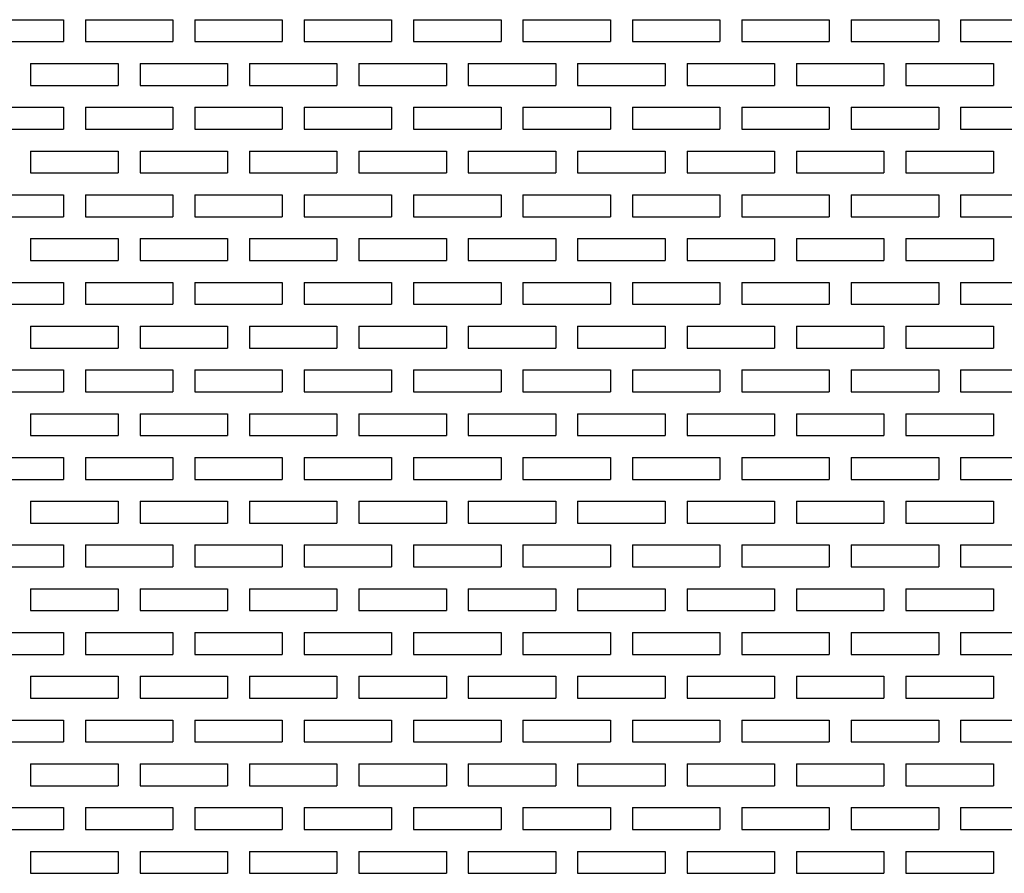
# Model space of a CAD drawing. Extents: x 0 to 108, y 0 to 78.
# Tile 31 of 54: x 50.12 to 55.75, y 59.31 to 64.18. Entities that reach past the tile are written whole.
import ezdxf

# ---------------------------------------------------------------- set-up
doc = ezdxf.new("R2010")
doc.units = 0
doc.header["$LTSCALE"] = 3.5
doc.header["$MEASUREMENT"] = 0
doc.layers.add('OBJECT-70', color=3, linetype='CONTINUOUS')

msp = doc.modelspace()

# ---------------------------------------------------------------- linework, layer by layer
at = {"layer": 'OBJECT-70'}
for p, q in [((49.8725, 64.1841), (50.3725, 64.1841)), ((50.3725, 64.1841), (50.3725, 64.0591)), ((50.4975, 64.1841), (50.9975, 64.1841)), ((50.4975, 64.1841), (50.4975, 64.0591)), ((50.9975, 64.1841), (50.9975, 64.0591)), ((51.1225, 64.1841), (51.6225, 64.1841)), ((51.1225, 64.1841), (51.1225, 64.0591)), ((51.6225, 64.1841), (51.6225, 64.0591)), ((51.7475, 64.1841), (52.2475, 64.1841)), ((51.7475, 64.1841), (51.7475, 64.0591)), ((52.2475, 64.1841), (52.2475, 64.0591)), ((52.3725, 64.1841), (52.8725, 64.1841)), ((52.3725, 64.1841), (52.3725, 64.0591)), ((52.8725, 64.1841), (52.8725, 64.0591)), ((52.9975, 64.1841), (53.4975, 64.1841)), ((52.9975, 64.1841), (52.9975, 64.0591)), ((53.4975, 64.1841), (53.4975, 64.0591)), ((53.6225, 64.1841), (54.1225, 64.1841)), ((53.6225, 64.1841), (53.6225, 64.0591)), ((54.1225, 64.1841), (54.1225, 64.0591)), ((54.2475, 64.1841), (54.7475, 64.1841)), ((54.2475, 64.1841), (54.2475, 64.0591)), ((54.7475, 64.1841), (54.7475, 64.0591)), ((54.8725, 64.1841), (55.3725, 64.1841)), ((54.8725, 64.1841), (54.8725, 64.0591)), ((55.3725, 64.1841), (55.3725, 64.0591)), ((55.4975, 64.1841), (55.9975, 64.1841)), ((55.4975, 64.1841), (55.4975, 64.0591)), ((49.8725, 64.0591), (50.3725, 64.0591)), ((50.4975, 64.0591), (50.9975, 64.0591)), ((51.1225, 64.0591), (51.6225, 64.0591)), ((51.7475, 64.0591), (52.2475, 64.0591)), ((52.3725, 64.0591), (52.8725, 64.0591)), ((52.9975, 64.0591), (53.4975, 64.0591)), ((53.6225, 64.0591), (54.1225, 64.0591)), ((54.2475, 64.0591), (54.7475, 64.0591)), ((54.8725, 64.0591), (55.3725, 64.0591)), ((55.4975, 64.0591), (55.9975, 64.0591)), ((50.185, 63.9341), (50.685, 63.9341)), ((50.185, 63.9341), (50.185, 63.8091)), ((50.3725, 63.9341), (50.4975, 63.9341)), ((50.685, 63.9341), (50.685, 63.8091)), ((50.81, 63.9341), (51.31, 63.9341)), ((50.81, 63.9341), (50.81, 63.8091)), ((50.9975, 63.9341), (51.1225, 63.9341)), ((51.31, 63.9341), (51.31, 63.8091)), ((51.435, 63.9341), (51.935, 63.9341)), ((51.435, 63.9341), (51.435, 63.8091)), ((51.6225, 63.9341), (51.7475, 63.9341)), ((51.935, 63.9341), (51.935, 63.8091)), ((52.06, 63.9341), (52.56, 63.9341)), ((52.06, 63.9341), (52.06, 63.8091)), ((52.2475, 63.9341), (52.3725, 63.9341)), ((52.56, 63.9341), (52.56, 63.8091)), ((52.685, 63.9341), (53.185, 63.9341)), ((52.685, 63.9341), (52.685, 63.8091)), ((52.8725, 63.9341), (52.9975, 63.9341)), ((53.185, 63.9341), (53.185, 63.8091)), ((53.31, 63.9341), (53.81, 63.9341)), ((53.31, 63.9341), (53.31, 63.8091)), ((53.4975, 63.9341), (53.6225, 63.9341)), ((53.81, 63.9341), (53.81, 63.8091)), ((53.935, 63.9341), (54.435, 63.9341)), ((53.935, 63.9341), (53.935, 63.8091)), ((54.1225, 63.9341), (54.2475, 63.9341)), ((54.435, 63.9341), (54.435, 63.8091)), ((54.56, 63.9341), (55.06, 63.9341)), ((54.56, 63.9341), (54.56, 63.8091)), ((54.7475, 63.9341), (54.8725, 63.9341)), ((55.06, 63.9341), (55.06, 63.8091)), ((55.185, 63.9341), (55.685, 63.9341)), ((55.185, 63.9341), (55.185, 63.8091)), ((55.3725, 63.9341), (55.4975, 63.9341)), ((55.685, 63.9341), (55.685, 63.8091)), ((50.185, 63.8091), (50.685, 63.8091)), ((50.81, 63.8091), (51.31, 63.8091)), ((51.435, 63.8091), (51.935, 63.8091)), ((52.06, 63.8091), (52.56, 63.8091)), ((52.685, 63.8091), (53.185, 63.8091)), ((53.31, 63.8091), (53.81, 63.8091)), ((53.935, 63.8091), (54.435, 63.8091)), ((54.56, 63.8091), (55.06, 63.8091)), ((55.185, 63.8091), (55.685, 63.8091)), ((49.8725, 63.6841), (50.3725, 63.6841)), ((50.3725, 63.6841), (50.3725, 63.5591)), ((50.4975, 63.6841), (50.9975, 63.6841)), ((50.4975, 63.6841), (50.4975, 63.5591)), ((50.9975, 63.6841), (50.9975, 63.5591)), ((51.1225, 63.6841), (51.6225, 63.6841)), ((51.1225, 63.6841), (51.1225, 63.5591)), ((51.6225, 63.6841), (51.6225, 63.5591)), ((51.7475, 63.6841), (52.2475, 63.6841)), ((51.7475, 63.6841), (51.7475, 63.5591)), ((52.2475, 63.6841), (52.2475, 63.5591)), ((52.3725, 63.6841), (52.8725, 63.6841)), ((52.3725, 63.6841), (52.3725, 63.5591)), ((52.8725, 63.6841), (52.8725, 63.5591)), ((52.9975, 63.6841), (53.4975, 63.6841)), ((52.9975, 63.6841), (52.9975, 63.5591)), ((53.4975, 63.6841), (53.4975, 63.5591)), ((53.6225, 63.6841), (54.1225, 63.6841)), ((53.6225, 63.6841), (53.6225, 63.5591)), ((54.1225, 63.6841), (54.1225, 63.5591)), ((54.2475, 63.6841), (54.7475, 63.6841)), ((54.2475, 63.6841), (54.2475, 63.5591)), ((54.7475, 63.6841), (54.7475, 63.5591)), ((54.8725, 63.6841), (55.3725, 63.6841)), ((54.8725, 63.6841), (54.8725, 63.5591)), ((55.3725, 63.6841), (55.3725, 63.5591)), ((55.4975, 63.6841), (55.9975, 63.6841)), ((55.4975, 63.6841), (55.4975, 63.5591)), ((49.8725, 63.5591), (50.3725, 63.5591)), ((50.4975, 63.5591), (50.9975, 63.5591)), ((51.1225, 63.5591), (51.6225, 63.5591)), ((51.7475, 63.5591), (52.2475, 63.5591)), ((52.3725, 63.5591), (52.8725, 63.5591)), ((52.9975, 63.5591), (53.4975, 63.5591)), ((53.6225, 63.5591), (54.1225, 63.5591)), ((54.2475, 63.5591), (54.7475, 63.5591)), ((54.8725, 63.5591), (55.3725, 63.5591)), ((55.4975, 63.5591), (55.9975, 63.5591)), ((50.185, 63.4341), (50.685, 63.4341)), ((50.185, 63.4341), (50.185, 63.3091)), ((50.3725, 63.4341), (50.4975, 63.4341)), ((50.685, 63.4341), (50.685, 63.3091)), ((50.81, 63.4341), (51.31, 63.4341)), ((50.81, 63.4341), (50.81, 63.3091)), ((50.9975, 63.4341), (51.1225, 63.4341)), ((51.31, 63.4341), (51.31, 63.3091)), ((51.435, 63.4341), (51.935, 63.4341)), ((51.435, 63.4341), (51.435, 63.3091)), ((51.6225, 63.4341), (51.7475, 63.4341)), ((51.935, 63.4341), (51.935, 63.3091)), ((52.06, 63.4341), (52.56, 63.4341)), ((52.06, 63.4341), (52.06, 63.3091)), ((52.2475, 63.4341), (52.3725, 63.4341)), ((52.56, 63.4341), (52.56, 63.3091)), ((52.685, 63.4341), (53.185, 63.4341)), ((52.685, 63.4341), (52.685, 63.3091)), ((52.8725, 63.4341), (52.9975, 63.4341)), ((53.185, 63.4341), (53.185, 63.3091)), ((53.31, 63.4341), (53.81, 63.4341)), ((53.31, 63.4341), (53.31, 63.3091)), ((53.4975, 63.4341), (53.6225, 63.4341)), ((53.81, 63.4341), (53.81, 63.3091)), ((53.935, 63.4341), (54.435, 63.4341)), ((53.935, 63.4341), (53.935, 63.3091)), ((54.1225, 63.4341), (54.2475, 63.4341)), ((54.435, 63.4341), (54.435, 63.3091)), ((54.56, 63.4341), (55.06, 63.4341)), ((54.56, 63.4341), (54.56, 63.3091)), ((54.7475, 63.4341), (54.8725, 63.4341)), ((55.06, 63.4341), (55.06, 63.3091)), ((55.185, 63.4341), (55.685, 63.4341)), ((55.185, 63.4341), (55.185, 63.3091)), ((55.3725, 63.4341), (55.4975, 63.4341)), ((55.685, 63.4341), (55.685, 63.3091)), ((50.185, 63.3091), (50.685, 63.3091)), ((50.81, 63.3091), (51.31, 63.3091)), ((51.435, 63.3091), (51.935, 63.3091)), ((52.06, 63.3091), (52.56, 63.3091)), ((52.685, 63.3091), (53.185, 63.3091)), ((53.31, 63.3091), (53.81, 63.3091)), ((53.935, 63.3091), (54.435, 63.3091)), ((54.56, 63.3091), (55.06, 63.3091)), ((55.185, 63.3091), (55.685, 63.3091)), ((49.8725, 63.1841), (50.3725, 63.1841)), ((50.3725, 63.1841), (50.3725, 63.0591)), ((50.4975, 63.1841), (50.9975, 63.1841)), ((50.4975, 63.1841), (50.4975, 63.0591)), ((50.9975, 63.1841), (50.9975, 63.0591)), ((51.1225, 63.1841), (51.6225, 63.1841)), ((51.1225, 63.1841), (51.1225, 63.0591)), ((51.6225, 63.1841), (51.6225, 63.0591)), ((51.7475, 63.1841), (52.2475, 63.1841)), ((51.7475, 63.1841), (51.7475, 63.0591)), ((52.2475, 63.1841), (52.2475, 63.0591)), ((52.3725, 63.1841), (52.8725, 63.1841)), ((52.3725, 63.1841), (52.3725, 63.0591)), ((52.8725, 63.1841), (52.8725, 63.0591)), ((52.9975, 63.1841), (53.4975, 63.1841)), ((52.9975, 63.1841), (52.9975, 63.0591)), ((53.4975, 63.1841), (53.4975, 63.0591)), ((53.6225, 63.1841), (54.1225, 63.1841)), ((53.6225, 63.1841), (53.6225, 63.0591)), ((54.1225, 63.1841), (54.1225, 63.0591)), ((54.2475, 63.1841), (54.7475, 63.1841)), ((54.2475, 63.1841), (54.2475, 63.0591)), ((54.7475, 63.1841), (54.7475, 63.0591)), ((54.8725, 63.1841), (55.3725, 63.1841)), ((54.8725, 63.1841), (54.8725, 63.0591)), ((55.3725, 63.1841), (55.3725, 63.0591)), ((55.4975, 63.1841), (55.9975, 63.1841)), ((55.4975, 63.1841), (55.4975, 63.0591)), ((49.8725, 63.0591), (50.3725, 63.0591)), ((50.4975, 63.0591), (50.9975, 63.0591)), ((51.1225, 63.0591), (51.6225, 63.0591)), ((51.7475, 63.0591), (52.2475, 63.0591)), ((52.3725, 63.0591), (52.8725, 63.0591)), ((52.9975, 63.0591), (53.4975, 63.0591)), ((53.6225, 63.0591), (54.1225, 63.0591)), ((54.2475, 63.0591), (54.7475, 63.0591)), ((54.8725, 63.0591), (55.3725, 63.0591)), ((55.4975, 63.0591), (55.9975, 63.0591)), ((50.185, 62.9341), (50.685, 62.9341)), ((50.185, 62.9341), (50.185, 62.8091)), ((50.3725, 62.9341), (50.4975, 62.9341)), ((50.685, 62.9341), (50.685, 62.8091)), ((50.81, 62.9341), (51.31, 62.9341)), ((50.81, 62.9341), (50.81, 62.8091)), ((50.9975, 62.9341), (51.1225, 62.9341)), ((51.31, 62.9341), (51.31, 62.8091)), ((51.435, 62.9341), (51.935, 62.9341)), ((51.435, 62.9341), (51.435, 62.8091)), ((51.6225, 62.9341), (51.7475, 62.9341)), ((51.935, 62.9341), (51.935, 62.8091)), ((52.06, 62.9341), (52.56, 62.9341)), ((52.06, 62.9341), (52.06, 62.8091)), ((52.2475, 62.9341), (52.3725, 62.9341)), ((52.56, 62.9341), (52.56, 62.8091)), ((52.685, 62.9341), (53.185, 62.9341)), ((52.685, 62.9341), (52.685, 62.8091)), ((52.8725, 62.9341), (52.9975, 62.9341)), ((53.185, 62.9341), (53.185, 62.8091)), ((53.31, 62.9341), (53.81, 62.9341)), ((53.31, 62.9341), (53.31, 62.8091)), ((53.4975, 62.9341), (53.6225, 62.9341)), ((53.81, 62.9341), (53.81, 62.8091)), ((53.935, 62.9341), (54.435, 62.9341)), ((53.935, 62.9341), (53.935, 62.8091)), ((54.1225, 62.9341), (54.2475, 62.9341)), ((54.435, 62.9341), (54.435, 62.8091)), ((54.56, 62.9341), (55.06, 62.9341)), ((54.56, 62.9341), (54.56, 62.8091)), ((54.7475, 62.9341), (54.8725, 62.9341)), ((55.06, 62.9341), (55.06, 62.8091)), ((55.185, 62.9341), (55.685, 62.9341)), ((55.185, 62.9341), (55.185, 62.8091)), ((55.3725, 62.9341), (55.4975, 62.9341)), ((55.685, 62.9341), (55.685, 62.8091)), ((50.185, 62.8091), (50.685, 62.8091)), ((50.81, 62.8091), (51.31, 62.8091)), ((51.435, 62.8091), (51.935, 62.8091)), ((52.06, 62.8091), (52.56, 62.8091)), ((52.685, 62.8091), (53.185, 62.8091)), ((53.31, 62.8091), (53.81, 62.8091)), ((53.935, 62.8091), (54.435, 62.8091)), ((54.56, 62.8091), (55.06, 62.8091)), ((55.185, 62.8091), (55.685, 62.8091)), ((49.8725, 62.6841), (50.3725, 62.6841)), ((50.3725, 62.6841), (50.3725, 62.5591)), ((50.4975, 62.6841), (50.9975, 62.6841)), ((50.4975, 62.6841), (50.4975, 62.5591)), ((50.9975, 62.6841), (50.9975, 62.5591)), ((51.1225, 62.6841), (51.6225, 62.6841)), ((51.1225, 62.6841), (51.1225, 62.5591)), ((51.6225, 62.6841), (51.6225, 62.5591)), ((51.7475, 62.6841), (52.2475, 62.6841)), ((51.7475, 62.6841), (51.7475, 62.5591)), ((52.2475, 62.6841), (52.2475, 62.5591)), ((52.3725, 62.6841), (52.8725, 62.6841)), ((52.3725, 62.6841), (52.3725, 62.5591)), ((52.8725, 62.6841), (52.8725, 62.5591)), ((52.9975, 62.6841), (53.4975, 62.6841)), ((52.9975, 62.6841), (52.9975, 62.5591)), ((53.4975, 62.6841), (53.4975, 62.5591)), ((53.6225, 62.6841), (54.1225, 62.6841)), ((53.6225, 62.6841), (53.6225, 62.5591)), ((54.1225, 62.6841), (54.1225, 62.5591)), ((54.2475, 62.6841), (54.7475, 62.6841)), ((54.2475, 62.6841), (54.2475, 62.5591)), ((54.7475, 62.6841), (54.7475, 62.5591)), ((54.8725, 62.6841), (55.3725, 62.6841)), ((54.8725, 62.6841), (54.8725, 62.5591)), ((55.3725, 62.6841), (55.3725, 62.5591)), ((55.4975, 62.6841), (55.9975, 62.6841)), ((55.4975, 62.6841), (55.4975, 62.5591)), ((49.8725, 62.5591), (50.3725, 62.5591)), ((50.4975, 62.5591), (50.9975, 62.5591)), ((51.1225, 62.5591), (51.6225, 62.5591)), ((51.7475, 62.5591), (52.2475, 62.5591)), ((52.3725, 62.5591), (52.8725, 62.5591)), ((52.9975, 62.5591), (53.4975, 62.5591)), ((53.6225, 62.5591), (54.1225, 62.5591)), ((54.2475, 62.5591), (54.7475, 62.5591)), ((54.8725, 62.5591), (55.3725, 62.5591)), ((55.4975, 62.5591), (55.9975, 62.5591)), ((50.185, 62.4341), (50.685, 62.4341)), ((50.185, 62.4341), (50.185, 62.3091)), ((50.3725, 62.4341), (50.4975, 62.4341)), ((50.685, 62.4341), (50.685, 62.3091)), ((50.81, 62.4341), (51.31, 62.4341)), ((50.81, 62.4341), (50.81, 62.3091)), ((50.9975, 62.4341), (51.1225, 62.4341)), ((51.31, 62.4341), (51.31, 62.3091)), ((51.435, 62.4341), (51.935, 62.4341)), ((51.435, 62.4341), (51.435, 62.3091)), ((51.6225, 62.4341), (51.7475, 62.4341)), ((51.935, 62.4341), (51.935, 62.3091)), ((52.06, 62.4341), (52.56, 62.4341)), ((52.06, 62.4341), (52.06, 62.3091)), ((52.2475, 62.4341), (52.3725, 62.4341)), ((52.56, 62.4341), (52.56, 62.3091)), ((52.685, 62.4341), (53.185, 62.4341)), ((52.685, 62.4341), (52.685, 62.3091)), ((52.8725, 62.4341), (52.9975, 62.4341)), ((53.185, 62.4341), (53.185, 62.3091)), ((53.31, 62.4341), (53.81, 62.4341)), ((53.31, 62.4341), (53.31, 62.3091)), ((53.4975, 62.4341), (53.6225, 62.4341)), ((53.81, 62.4341), (53.81, 62.3091)), ((53.935, 62.4341), (54.435, 62.4341)), ((53.935, 62.4341), (53.935, 62.3091)), ((54.1225, 62.4341), (54.2475, 62.4341)), ((54.435, 62.4341), (54.435, 62.3091)), ((54.56, 62.4341), (55.06, 62.4341)), ((54.56, 62.4341), (54.56, 62.3091)), ((54.7475, 62.4341), (54.8725, 62.4341)), ((55.06, 62.4341), (55.06, 62.3091)), ((55.185, 62.4341), (55.685, 62.4341)), ((55.185, 62.4341), (55.185, 62.3091)), ((55.3725, 62.4341), (55.4975, 62.4341)), ((55.685, 62.4341), (55.685, 62.3091)), ((50.185, 62.3091), (50.685, 62.3091)), ((50.81, 62.3091), (51.31, 62.3091)), ((51.435, 62.3091), (51.935, 62.3091)), ((52.06, 62.3091), (52.56, 62.3091)), ((52.685, 62.3091), (53.185, 62.3091)), ((53.31, 62.3091), (53.81, 62.3091)), ((53.935, 62.3091), (54.435, 62.3091)), ((54.56, 62.3091), (55.06, 62.3091)), ((55.185, 62.3091), (55.685, 62.3091)), ((49.8725, 62.1841), (50.3725, 62.1841)), ((50.3725, 62.1841), (50.3725, 62.0591)), ((50.4975, 62.1841), (50.9975, 62.1841)), ((50.4975, 62.1841), (50.4975, 62.0591)), ((50.9975, 62.1841), (50.9975, 62.0591)), ((51.1225, 62.1841), (51.6225, 62.1841)), ((51.1225, 62.1841), (51.1225, 62.0591)), ((51.6225, 62.1841), (51.6225, 62.0591)), ((51.7475, 62.1841), (52.2475, 62.1841)), ((51.7475, 62.1841), (51.7475, 62.0591)), ((52.2475, 62.1841), (52.2475, 62.0591)), ((52.3725, 62.1841), (52.8725, 62.1841)), ((52.3725, 62.1841), (52.3725, 62.0591)), ((52.8725, 62.1841), (52.8725, 62.0591)), ((52.9975, 62.1841), (53.4975, 62.1841)), ((52.9975, 62.1841), (52.9975, 62.0591)), ((53.4975, 62.1841), (53.4975, 62.0591)), ((53.6225, 62.1841), (54.1225, 62.1841)), ((53.6225, 62.1841), (53.6225, 62.0591)), ((54.1225, 62.1841), (54.1225, 62.0591)), ((54.2475, 62.1841), (54.7475, 62.1841)), ((54.2475, 62.1841), (54.2475, 62.0591)), ((54.7475, 62.1841), (54.7475, 62.0591)), ((54.8725, 62.1841), (55.3725, 62.1841)), ((54.8725, 62.1841), (54.8725, 62.0591)), ((55.3725, 62.1841), (55.3725, 62.0591)), ((55.4975, 62.1841), (55.9975, 62.1841)), ((55.4975, 62.1841), (55.4975, 62.0591)), ((49.8725, 62.0591), (50.3725, 62.0591)), ((50.4975, 62.0591), (50.9975, 62.0591)), ((51.1225, 62.0591), (51.6225, 62.0591)), ((51.7475, 62.0591), (52.2475, 62.0591)), ((52.3725, 62.0591), (52.8725, 62.0591)), ((52.9975, 62.0591), (53.4975, 62.0591)), ((53.6225, 62.0591), (54.1225, 62.0591)), ((54.2475, 62.0591), (54.7475, 62.0591)), ((54.8725, 62.0591), (55.3725, 62.0591)), ((55.4975, 62.0591), (55.9975, 62.0591)), ((50.185, 61.9341), (50.685, 61.9341)), ((50.185, 61.9341), (50.185, 61.8091)), ((50.3725, 61.9341), (50.4975, 61.9341)), ((50.685, 61.9341), (50.685, 61.8091)), ((50.81, 61.9341), (51.31, 61.9341)), ((50.81, 61.9341), (50.81, 61.8091)), ((50.9975, 61.9341), (51.1225, 61.9341)), ((51.31, 61.9341), (51.31, 61.8091)), ((51.435, 61.9341), (51.935, 61.9341)), ((51.435, 61.9341), (51.435, 61.8091)), ((51.6225, 61.9341), (51.7475, 61.9341)), ((51.935, 61.9341), (51.935, 61.8091)), ((52.06, 61.9341), (52.56, 61.9341)), ((52.06, 61.9341), (52.06, 61.8091)), ((52.2475, 61.9341), (52.3725, 61.9341)), ((52.56, 61.9341), (52.56, 61.8091)), ((52.685, 61.9341), (53.185, 61.9341)), ((52.685, 61.9341), (52.685, 61.8091)), ((52.8725, 61.9341), (52.9975, 61.9341)), ((53.185, 61.9341), (53.185, 61.8091)), ((53.31, 61.9341), (53.81, 61.9341)), ((53.31, 61.9341), (53.31, 61.8091)), ((53.4975, 61.9341), (53.6225, 61.9341)), ((53.81, 61.9341), (53.81, 61.8091)), ((53.935, 61.9341), (54.435, 61.9341)), ((53.935, 61.9341), (53.935, 61.8091)), ((54.1225, 61.9341), (54.2475, 61.9341)), ((54.435, 61.9341), (54.435, 61.8091)), ((54.56, 61.9341), (55.06, 61.9341)), ((54.56, 61.9341), (54.56, 61.8091)), ((54.7475, 61.9341), (54.8725, 61.9341)), ((55.06, 61.9341), (55.06, 61.8091)), ((55.185, 61.9341), (55.685, 61.9341)), ((55.185, 61.9341), (55.185, 61.8091)), ((55.3725, 61.9341), (55.4975, 61.9341)), ((55.685, 61.9341), (55.685, 61.8091)), ((50.185, 61.8091), (50.685, 61.8091)), ((50.81, 61.8091), (51.31, 61.8091)), ((51.435, 61.8091), (51.935, 61.8091)), ((52.06, 61.8091), (52.56, 61.8091)), ((52.685, 61.8091), (53.185, 61.8091)), ((53.31, 61.8091), (53.81, 61.8091)), ((53.935, 61.8091), (54.435, 61.8091)), ((54.56, 61.8091), (55.06, 61.8091)), ((55.185, 61.8091), (55.685, 61.8091)), ((49.8725, 61.6841), (50.3725, 61.6841)), ((50.3725, 61.6841), (50.3725, 61.5591)), ((50.4975, 61.6841), (50.9975, 61.6841)), ((50.4975, 61.6841), (50.4975, 61.5591)), ((50.9975, 61.6841), (50.9975, 61.5591)), ((51.1225, 61.6841), (51.6225, 61.6841)), ((51.1225, 61.6841), (51.1225, 61.5591)), ((51.6225, 61.6841), (51.6225, 61.5591)), ((51.7475, 61.6841), (52.2475, 61.6841)), ((51.7475, 61.6841), (51.7475, 61.5591)), ((52.2475, 61.6841), (52.2475, 61.5591)), ((52.3725, 61.6841), (52.8725, 61.6841)), ((52.3725, 61.6841), (52.3725, 61.5591)), ((52.8725, 61.6841), (52.8725, 61.5591)), ((52.9975, 61.6841), (53.4975, 61.6841)), ((52.9975, 61.6841), (52.9975, 61.5591)), ((53.4975, 61.6841), (53.4975, 61.5591)), ((53.6225, 61.6841), (54.1225, 61.6841)), ((53.6225, 61.6841), (53.6225, 61.5591)), ((54.1225, 61.6841), (54.1225, 61.5591)), ((54.2475, 61.6841), (54.7475, 61.6841)), ((54.2475, 61.6841), (54.2475, 61.5591)), ((54.7475, 61.6841), (54.7475, 61.5591)), ((54.8725, 61.6841), (55.3725, 61.6841)), ((54.8725, 61.6841), (54.8725, 61.5591)), ((55.3725, 61.6841), (55.3725, 61.5591)), ((55.4975, 61.6841), (55.9975, 61.6841)), ((55.4975, 61.6841), (55.4975, 61.5591)), ((49.8725, 61.5591), (50.3725, 61.5591)), ((50.4975, 61.5591), (50.9975, 61.5591)), ((51.1225, 61.5591), (51.6225, 61.5591)), ((51.7475, 61.5591), (52.2475, 61.5591)), ((52.3725, 61.5591), (52.8725, 61.5591)), ((52.9975, 61.5591), (53.4975, 61.5591)), ((53.6225, 61.5591), (54.1225, 61.5591)), ((54.2475, 61.5591), (54.7475, 61.5591)), ((54.8725, 61.5591), (55.3725, 61.5591)), ((55.4975, 61.5591), (55.9975, 61.5591)), ((50.185, 61.4341), (50.685, 61.4341)), ((50.185, 61.4341), (50.185, 61.3091)), ((50.3725, 61.4341), (50.4975, 61.4341)), ((50.685, 61.4341), (50.685, 61.3091)), ((50.81, 61.4341), (51.31, 61.4341)), ((50.81, 61.4341), (50.81, 61.3091)), ((50.9975, 61.4341), (51.1225, 61.4341)), ((51.31, 61.4341), (51.31, 61.3091)), ((51.435, 61.4341), (51.935, 61.4341)), ((51.435, 61.4341), (51.435, 61.3091)), ((51.6225, 61.4341), (51.7475, 61.4341)), ((51.935, 61.4341), (51.935, 61.3091)), ((52.06, 61.4341), (52.56, 61.4341)), ((52.06, 61.4341), (52.06, 61.3091)), ((52.2475, 61.4341), (52.3725, 61.4341)), ((52.56, 61.4341), (52.56, 61.3091)), ((52.685, 61.4341), (53.185, 61.4341)), ((52.685, 61.4341), (52.685, 61.3091)), ((52.8725, 61.4341), (52.9975, 61.4341)), ((53.185, 61.4341), (53.185, 61.3091)), ((53.31, 61.4341), (53.81, 61.4341)), ((53.31, 61.4341), (53.31, 61.3091)), ((53.4975, 61.4341), (53.6225, 61.4341)), ((53.81, 61.4341), (53.81, 61.3091)), ((53.935, 61.4341), (54.435, 61.4341)), ((53.935, 61.4341), (53.935, 61.3091)), ((54.1225, 61.4341), (54.2475, 61.4341)), ((54.435, 61.4341), (54.435, 61.3091)), ((54.56, 61.4341), (55.06, 61.4341)), ((54.56, 61.4341), (54.56, 61.3091)), ((54.7475, 61.4341), (54.8725, 61.4341)), ((55.06, 61.4341), (55.06, 61.3091)), ((55.185, 61.4341), (55.685, 61.4341)), ((55.185, 61.4341), (55.185, 61.3091)), ((55.3725, 61.4341), (55.4975, 61.4341)), ((55.685, 61.4341), (55.685, 61.3091)), ((50.185, 61.3091), (50.685, 61.3091)), ((50.81, 61.3091), (51.31, 61.3091)), ((51.435, 61.3091), (51.935, 61.3091)), ((52.06, 61.3091), (52.56, 61.3091)), ((52.685, 61.3091), (53.185, 61.3091)), ((53.31, 61.3091), (53.81, 61.3091)), ((53.935, 61.3091), (54.435, 61.3091)), ((54.56, 61.3091), (55.06, 61.3091)), ((55.185, 61.3091), (55.685, 61.3091)), ((49.8725, 61.1841), (50.3725, 61.1841)), ((50.3725, 61.1841), (50.3725, 61.0591)), ((50.4975, 61.1841), (50.9975, 61.1841)), ((50.4975, 61.1841), (50.4975, 61.0591)), ((50.9975, 61.1841), (50.9975, 61.0591)), ((51.1225, 61.1841), (51.6225, 61.1841)), ((51.1225, 61.1841), (51.1225, 61.0591)), ((51.6225, 61.1841), (51.6225, 61.0591)), ((51.7475, 61.1841), (52.2475, 61.1841)), ((51.7475, 61.1841), (51.7475, 61.0591)), ((52.2475, 61.1841), (52.2475, 61.0591)), ((52.3725, 61.1841), (52.8725, 61.1841)), ((52.3725, 61.1841), (52.3725, 61.0591)), ((52.8725, 61.1841), (52.8725, 61.0591)), ((52.9975, 61.1841), (53.4975, 61.1841)), ((52.9975, 61.1841), (52.9975, 61.0591)), ((53.4975, 61.1841), (53.4975, 61.0591)), ((53.6225, 61.1841), (54.1225, 61.1841)), ((53.6225, 61.1841), (53.6225, 61.0591)), ((54.1225, 61.1841), (54.1225, 61.0591)), ((54.2475, 61.1841), (54.7475, 61.1841)), ((54.2475, 61.1841), (54.2475, 61.0591)), ((54.7475, 61.1841), (54.7475, 61.0591)), ((54.8725, 61.1841), (55.3725, 61.1841)), ((54.8725, 61.1841), (54.8725, 61.0591)), ((55.3725, 61.1841), (55.3725, 61.0591)), ((55.4975, 61.1841), (55.9975, 61.1841)), ((55.4975, 61.1841), (55.4975, 61.0591)), ((49.8725, 61.0591), (50.3725, 61.0591)), ((50.4975, 61.0591), (50.9975, 61.0591)), ((51.1225, 61.0591), (51.6225, 61.0591)), ((51.7475, 61.0591), (52.2475, 61.0591)), ((52.3725, 61.0591), (52.8725, 61.0591)), ((52.9975, 61.0591), (53.4975, 61.0591)), ((53.6225, 61.0591), (54.1225, 61.0591)), ((54.2475, 61.0591), (54.7475, 61.0591)), ((54.8725, 61.0591), (55.3725, 61.0591)), ((55.4975, 61.0591), (55.9975, 61.0591)), ((50.185, 60.9341), (50.685, 60.9341)), ((50.185, 60.9341), (50.185, 60.8091)), ((50.3725, 60.9341), (50.4975, 60.9341)), ((50.685, 60.9341), (50.685, 60.8091)), ((50.81, 60.9341), (51.31, 60.9341)), ((50.81, 60.9341), (50.81, 60.8091)), ((50.9975, 60.9341), (51.1225, 60.9341)), ((51.31, 60.9341), (51.31, 60.8091)), ((51.435, 60.9341), (51.935, 60.9341)), ((51.435, 60.9341), (51.435, 60.8091)), ((51.6225, 60.9341), (51.7475, 60.9341)), ((51.935, 60.9341), (51.935, 60.8091)), ((52.06, 60.9341), (52.56, 60.9341)), ((52.06, 60.9341), (52.06, 60.8091)), ((52.2475, 60.9341), (52.3725, 60.9341)), ((52.56, 60.9341), (52.56, 60.8091)), ((52.685, 60.9341), (53.185, 60.9341)), ((52.685, 60.9341), (52.685, 60.8091)), ((52.8725, 60.9341), (52.9975, 60.9341)), ((53.185, 60.9341), (53.185, 60.8091)), ((53.31, 60.9341), (53.81, 60.9341)), ((53.31, 60.9341), (53.31, 60.8091)), ((53.4975, 60.9341), (53.6225, 60.9341)), ((53.81, 60.9341), (53.81, 60.8091)), ((53.935, 60.9341), (54.435, 60.9341)), ((53.935, 60.9341), (53.935, 60.8091)), ((54.1225, 60.9341), (54.2475, 60.9341)), ((54.435, 60.9341), (54.435, 60.8091)), ((54.56, 60.9341), (55.06, 60.9341)), ((54.56, 60.9341), (54.56, 60.8091)), ((54.7475, 60.9341), (54.8725, 60.9341)), ((55.06, 60.9341), (55.06, 60.8091)), ((55.185, 60.9341), (55.685, 60.9341)), ((55.185, 60.9341), (55.185, 60.8091)), ((55.3725, 60.9341), (55.4975, 60.9341)), ((55.685, 60.9341), (55.685, 60.8091)), ((50.185, 60.8091), (50.685, 60.8091)), ((50.81, 60.8091), (51.31, 60.8091)), ((51.435, 60.8091), (51.935, 60.8091)), ((52.06, 60.8091), (52.56, 60.8091)), ((52.685, 60.8091), (53.185, 60.8091)), ((53.31, 60.8091), (53.81, 60.8091)), ((53.935, 60.8091), (54.435, 60.8091)), ((54.56, 60.8091), (55.06, 60.8091)), ((55.185, 60.8091), (55.685, 60.8091)), ((49.8725, 60.6841), (50.3725, 60.6841)), ((50.3725, 60.6841), (50.3725, 60.5591)), ((50.4975, 60.6841), (50.9975, 60.6841)), ((50.4975, 60.6841), (50.4975, 60.5591)), ((50.9975, 60.6841), (50.9975, 60.5591)), ((51.1225, 60.6841), (51.6225, 60.6841)), ((51.1225, 60.6841), (51.1225, 60.5591)), ((51.6225, 60.6841), (51.6225, 60.5591)), ((51.7475, 60.6841), (52.2475, 60.6841)), ((51.7475, 60.6841), (51.7475, 60.5591)), ((52.2475, 60.6841), (52.2475, 60.5591)), ((52.3725, 60.6841), (52.8725, 60.6841)), ((52.3725, 60.6841), (52.3725, 60.5591)), ((52.8725, 60.6841), (52.8725, 60.5591)), ((52.9975, 60.6841), (53.4975, 60.6841)), ((52.9975, 60.6841), (52.9975, 60.5591)), ((53.4975, 60.6841), (53.4975, 60.5591)), ((53.6225, 60.6841), (54.1225, 60.6841)), ((53.6225, 60.6841), (53.6225, 60.5591)), ((54.1225, 60.6841), (54.1225, 60.5591)), ((54.2475, 60.6841), (54.7475, 60.6841)), ((54.2475, 60.6841), (54.2475, 60.5591)), ((54.7475, 60.6841), (54.7475, 60.5591)), ((54.8725, 60.6841), (55.3725, 60.6841)), ((54.8725, 60.6841), (54.8725, 60.5591)), ((55.3725, 60.6841), (55.3725, 60.5591)), ((55.4975, 60.6841), (55.9975, 60.6841)), ((55.4975, 60.6841), (55.4975, 60.5591)), ((49.8725, 60.5591), (50.3725, 60.5591)), ((50.4975, 60.5591), (50.9975, 60.5591)), ((51.1225, 60.5591), (51.6225, 60.5591)), ((51.7475, 60.5591), (52.2475, 60.5591)), ((52.3725, 60.5591), (52.8725, 60.5591)), ((52.9975, 60.5591), (53.4975, 60.5591)), ((53.6225, 60.5591), (54.1225, 60.5591)), ((54.2475, 60.5591), (54.7475, 60.5591)), ((54.8725, 60.5591), (55.3725, 60.5591)), ((55.4975, 60.5591), (55.9975, 60.5591)), ((50.185, 60.4341), (50.685, 60.4341)), ((50.185, 60.4341), (50.185, 60.3091)), ((50.3725, 60.4341), (50.4975, 60.4341)), ((50.685, 60.4341), (50.685, 60.3091)), ((50.81, 60.4341), (51.31, 60.4341)), ((50.81, 60.4341), (50.81, 60.3091)), ((50.9975, 60.4341), (51.1225, 60.4341)), ((51.31, 60.4341), (51.31, 60.3091)), ((51.435, 60.4341), (51.935, 60.4341)), ((51.435, 60.4341), (51.435, 60.3091)), ((51.6225, 60.4341), (51.7475, 60.4341)), ((51.935, 60.4341), (51.935, 60.3091)), ((52.06, 60.4341), (52.56, 60.4341)), ((52.06, 60.4341), (52.06, 60.3091)), ((52.2475, 60.4341), (52.3725, 60.4341)), ((52.56, 60.4341), (52.56, 60.3091)), ((52.685, 60.4341), (53.185, 60.4341)), ((52.685, 60.4341), (52.685, 60.3091)), ((52.8725, 60.4341), (52.9975, 60.4341)), ((53.185, 60.4341), (53.185, 60.3091)), ((53.31, 60.4341), (53.81, 60.4341)), ((53.31, 60.4341), (53.31, 60.3091)), ((53.4975, 60.4341), (53.6225, 60.4341)), ((53.81, 60.4341), (53.81, 60.3091)), ((53.935, 60.4341), (54.435, 60.4341)), ((53.935, 60.4341), (53.935, 60.3091)), ((54.1225, 60.4341), (54.2475, 60.4341)), ((54.435, 60.4341), (54.435, 60.3091)), ((54.56, 60.4341), (55.06, 60.4341)), ((54.56, 60.4341), (54.56, 60.3091)), ((54.7475, 60.4341), (54.8725, 60.4341)), ((55.06, 60.4341), (55.06, 60.3091)), ((55.185, 60.4341), (55.685, 60.4341)), ((55.185, 60.4341), (55.185, 60.3091)), ((55.3725, 60.4341), (55.4975, 60.4341)), ((55.685, 60.4341), (55.685, 60.3091)), ((50.185, 60.3091), (50.685, 60.3091)), ((50.81, 60.3091), (51.31, 60.3091)), ((51.435, 60.3091), (51.935, 60.3091)), ((52.06, 60.3091), (52.56, 60.3091)), ((52.685, 60.3091), (53.185, 60.3091)), ((53.31, 60.3091), (53.81, 60.3091)), ((53.935, 60.3091), (54.435, 60.3091)), ((54.56, 60.3091), (55.06, 60.3091)), ((55.185, 60.3091), (55.685, 60.3091)), ((49.8725, 60.1841), (50.3725, 60.1841)), ((50.3725, 60.1841), (50.3725, 60.0591)), ((50.4975, 60.1841), (50.9975, 60.1841)), ((50.4975, 60.1841), (50.4975, 60.0591)), ((50.9975, 60.1841), (50.9975, 60.0591)), ((51.1225, 60.1841), (51.6225, 60.1841)), ((51.1225, 60.1841), (51.1225, 60.0591)), ((51.6225, 60.1841), (51.6225, 60.0591)), ((51.7475, 60.1841), (52.2475, 60.1841)), ((51.7475, 60.1841), (51.7475, 60.0591)), ((52.2475, 60.1841), (52.2475, 60.0591)), ((52.3725, 60.1841), (52.8725, 60.1841)), ((52.3725, 60.1841), (52.3725, 60.0591)), ((52.8725, 60.1841), (52.8725, 60.0591)), ((52.9975, 60.1841), (53.4975, 60.1841)), ((52.9975, 60.1841), (52.9975, 60.0591)), ((53.4975, 60.1841), (53.4975, 60.0591)), ((53.6225, 60.1841), (54.1225, 60.1841)), ((53.6225, 60.1841), (53.6225, 60.0591)), ((54.1225, 60.1841), (54.1225, 60.0591)), ((54.2475, 60.1841), (54.7475, 60.1841)), ((54.2475, 60.1841), (54.2475, 60.0591)), ((54.7475, 60.1841), (54.7475, 60.0591)), ((54.8725, 60.1841), (55.3725, 60.1841)), ((54.8725, 60.1841), (54.8725, 60.0591)), ((55.3725, 60.1841), (55.3725, 60.0591)), ((55.4975, 60.1841), (55.9975, 60.1841)), ((55.4975, 60.1841), (55.4975, 60.0591)), ((49.8725, 60.0591), (50.3725, 60.0591)), ((50.4975, 60.0591), (50.9975, 60.0591)), ((51.1225, 60.0591), (51.6225, 60.0591)), ((51.7475, 60.0591), (52.2475, 60.0591)), ((52.3725, 60.0591), (52.8725, 60.0591)), ((52.9975, 60.0591), (53.4975, 60.0591)), ((53.6225, 60.0591), (54.1225, 60.0591)), ((54.2475, 60.0591), (54.7475, 60.0591)), ((54.8725, 60.0591), (55.3725, 60.0591)), ((55.4975, 60.0591), (55.9975, 60.0591)), ((50.185, 59.9341), (50.685, 59.9341)), ((50.185, 59.9341), (50.185, 59.8091)), ((50.3725, 59.9341), (50.4975, 59.9341)), ((50.685, 59.9341), (50.685, 59.8091)), ((50.81, 59.9341), (51.31, 59.9341)), ((50.81, 59.9341), (50.81, 59.8091)), ((50.9975, 59.9341), (51.1225, 59.9341)), ((51.31, 59.9341), (51.31, 59.8091)), ((51.435, 59.9341), (51.935, 59.9341)), ((51.435, 59.9341), (51.435, 59.8091)), ((51.6225, 59.9341), (51.7475, 59.9341)), ((51.935, 59.9341), (51.935, 59.8091)), ((52.06, 59.9341), (52.56, 59.9341)), ((52.06, 59.9341), (52.06, 59.8091)), ((52.2475, 59.9341), (52.3725, 59.9341)), ((52.56, 59.9341), (52.56, 59.8091)), ((52.685, 59.9341), (53.185, 59.9341)), ((52.685, 59.9341), (52.685, 59.8091)), ((52.8725, 59.9341), (52.9975, 59.9341)), ((53.185, 59.9341), (53.185, 59.8091)), ((53.31, 59.9341), (53.81, 59.9341)), ((53.31, 59.9341), (53.31, 59.8091)), ((53.4975, 59.9341), (53.6225, 59.9341)), ((53.81, 59.9341), (53.81, 59.8091)), ((53.935, 59.9341), (54.435, 59.9341)), ((53.935, 59.9341), (53.935, 59.8091)), ((54.1225, 59.9341), (54.2475, 59.9341)), ((54.435, 59.9341), (54.435, 59.8091)), ((54.56, 59.9341), (55.06, 59.9341)), ((54.56, 59.9341), (54.56, 59.8091)), ((54.7475, 59.9341), (54.8725, 59.9341)), ((55.06, 59.9341), (55.06, 59.8091)), ((55.185, 59.9341), (55.685, 59.9341)), ((55.185, 59.9341), (55.185, 59.8091)), ((55.3725, 59.9341), (55.4975, 59.9341)), ((55.685, 59.9341), (55.685, 59.8091)), ((50.185, 59.8091), (50.685, 59.8091)), ((50.81, 59.8091), (51.31, 59.8091)), ((51.435, 59.8091), (51.935, 59.8091)), ((52.06, 59.8091), (52.56, 59.8091)), ((52.685, 59.8091), (53.185, 59.8091)), ((53.31, 59.8091), (53.81, 59.8091)), ((53.935, 59.8091), (54.435, 59.8091)), ((54.56, 59.8091), (55.06, 59.8091)), ((55.185, 59.8091), (55.685, 59.8091)), ((49.8725, 59.6841), (50.3725, 59.6841)), ((50.3725, 59.6841), (50.3725, 59.5591)), ((50.4975, 59.6841), (50.9975, 59.6841)), ((50.4975, 59.6841), (50.4975, 59.5591)), ((50.9975, 59.6841), (50.9975, 59.5591)), ((51.1225, 59.6841), (51.6225, 59.6841)), ((51.1225, 59.6841), (51.1225, 59.5591)), ((51.6225, 59.6841), (51.6225, 59.5591)), ((51.7475, 59.6841), (52.2475, 59.6841)), ((51.7475, 59.6841), (51.7475, 59.5591)), ((52.2475, 59.6841), (52.2475, 59.5591)), ((52.3725, 59.6841), (52.8725, 59.6841)), ((52.3725, 59.6841), (52.3725, 59.5591)), ((52.8725, 59.6841), (52.8725, 59.5591)), ((52.9975, 59.6841), (53.4975, 59.6841)), ((52.9975, 59.6841), (52.9975, 59.5591)), ((53.4975, 59.6841), (53.4975, 59.5591)), ((53.6225, 59.6841), (54.1225, 59.6841)), ((53.6225, 59.6841), (53.6225, 59.5591)), ((54.1225, 59.6841), (54.1225, 59.5591)), ((54.2475, 59.6841), (54.7475, 59.6841)), ((54.2475, 59.6841), (54.2475, 59.5591)), ((54.7475, 59.6841), (54.7475, 59.5591)), ((54.8725, 59.6841), (55.3725, 59.6841)), ((54.8725, 59.6841), (54.8725, 59.5591)), ((55.3725, 59.6841), (55.3725, 59.5591)), ((55.4975, 59.6841), (55.9975, 59.6841)), ((55.4975, 59.6841), (55.4975, 59.5591)), ((49.8725, 59.5591), (50.3725, 59.5591)), ((50.4975, 59.5591), (50.9975, 59.5591)), ((51.1225, 59.5591), (51.6225, 59.5591)), ((51.7475, 59.5591), (52.2475, 59.5591)), ((52.3725, 59.5591), (52.8725, 59.5591)), ((52.9975, 59.5591), (53.4975, 59.5591)), ((53.6225, 59.5591), (54.1225, 59.5591)), ((54.2475, 59.5591), (54.7475, 59.5591)), ((54.8725, 59.5591), (55.3725, 59.5591)), ((55.4975, 59.5591), (55.9975, 59.5591)), ((50.185, 59.4341), (50.685, 59.4341)), ((50.185, 59.4341), (50.185, 59.3091)), ((50.3725, 59.4341), (50.4975, 59.4341)), ((50.685, 59.4341), (50.685, 59.3091)), ((50.81, 59.4341), (51.31, 59.4341)), ((50.81, 59.4341), (50.81, 59.3091)), ((50.9975, 59.4341), (51.1225, 59.4341)), ((51.31, 59.4341), (51.31, 59.3091)), ((51.435, 59.4341), (51.935, 59.4341)), ((51.435, 59.4341), (51.435, 59.3091)), ((51.6225, 59.4341), (51.7475, 59.4341)), ((51.935, 59.4341), (51.935, 59.3091)), ((52.06, 59.4341), (52.56, 59.4341)), ((52.06, 59.4341), (52.06, 59.3091)), ((52.2475, 59.4341), (52.3725, 59.4341)), ((52.56, 59.4341), (52.56, 59.3091)), ((52.685, 59.4341), (53.185, 59.4341)), ((52.685, 59.4341), (52.685, 59.3091)), ((52.8725, 59.4341), (52.9975, 59.4341)), ((53.185, 59.4341), (53.185, 59.3091)), ((53.31, 59.4341), (53.81, 59.4341)), ((53.31, 59.4341), (53.31, 59.3091)), ((53.4975, 59.4341), (53.6225, 59.4341)), ((53.81, 59.4341), (53.81, 59.3091)), ((53.935, 59.4341), (54.435, 59.4341)), ((53.935, 59.4341), (53.935, 59.3091)), ((54.1225, 59.4341), (54.2475, 59.4341)), ((54.435, 59.4341), (54.435, 59.3091)), ((54.56, 59.4341), (55.06, 59.4341)), ((54.56, 59.4341), (54.56, 59.3091)), ((54.7475, 59.4341), (54.8725, 59.4341)), ((55.06, 59.4341), (55.06, 59.3091)), ((55.185, 59.4341), (55.685, 59.4341)), ((55.185, 59.4341), (55.185, 59.3091)), ((55.3725, 59.4341), (55.4975, 59.4341)), ((55.685, 59.4341), (55.685, 59.3091)), ((50.185, 59.3091), (50.685, 59.3091)), ((50.81, 59.3091), (51.31, 59.3091)), ((51.435, 59.3091), (51.935, 59.3091)), ((52.06, 59.3091), (52.56, 59.3091)), ((52.685, 59.3091), (53.185, 59.3091)), ((53.31, 59.3091), (53.81, 59.3091)), ((53.935, 59.3091), (54.435, 59.3091)), ((54.56, 59.3091), (55.06, 59.3091)), ((55.185, 59.3091), (55.685, 59.3091))]:
    msp.add_line(p, q, dxfattribs=at)

doc.saveas('drawing.dxf')
